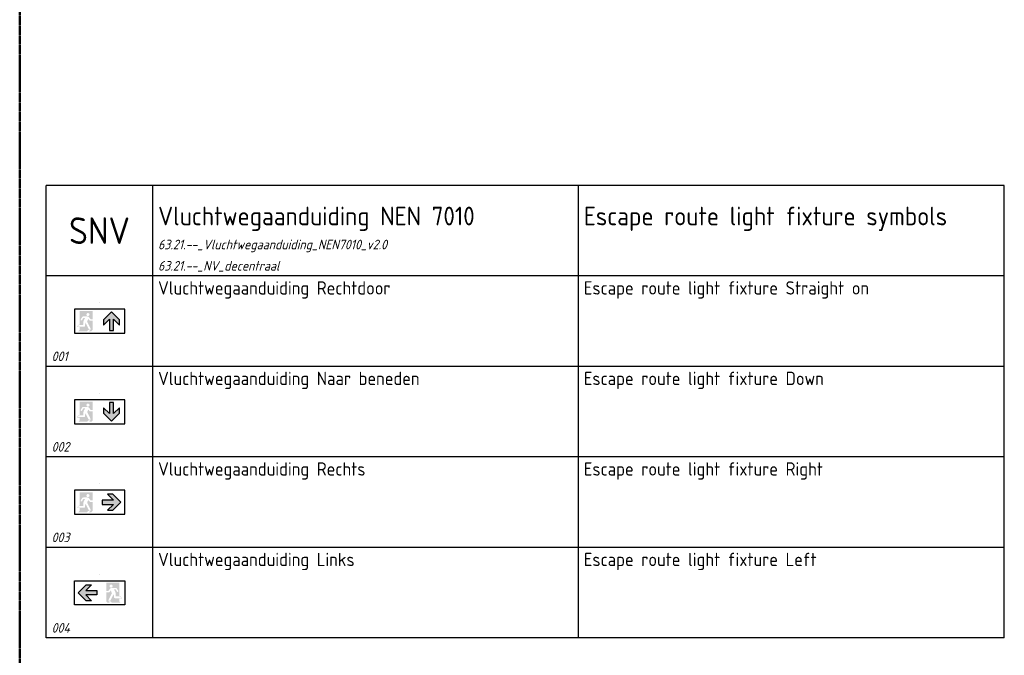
# Model space of a CAD drawing. Header units: millimetres. Extents: x 0 to 160900, y 0 to 84100.
# Tile 7 of 27: x 40500 to 59000, y 55325 to 67262. Entities that reach past the tile are written whole.
import ezdxf
from ezdxf.enums import TextEntityAlignment as Align

# ---------------------------------------------------------------- set-up
doc = ezdxf.new("R2010")
doc.units = ezdxf.units.MM
doc.header["$PDMODE"] = 35
doc.header["$PDSIZE"] = 1
doc.linetypes.add('RVB_ALG_1xLong_1xDot', pattern=[12, 6, -3, 0, -3])
doc.layers.add('63.21.--_NV_decentraal', color=3, linetype='Continuous')
doc.layers.add('RVB_RENVOOI', color=2, linetype='Continuous')
doc.layers.add('RVB_POINTS', color=200, linetype='Continuous', plot=False, transparency=0.5)
doc.styles.add('RVB_TXT', font='isocp.shx')

# ---------------------------------------------------------------- blocks, each defined once
blk = doc.blocks.new('*U55')
at = {"linetype": 'Continuous', "transparency": 16777216}
h = blk.add_hatch(color=1, dxfattribs=at)
edge = h.paths.add_edge_path(flags=16)
edge.add_arc((-2.16634799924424, -2.253767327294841), 0.2922329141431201, 270.073650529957, 360.0524127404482)
edge.add_arc((-2.166549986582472, -2.25343421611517), 0.2924347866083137, 359.9871111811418, 449.8868255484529)
edge.add_arc((-2.166347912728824, -2.253767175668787), 0.292767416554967, 449.9265008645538, 539.9477126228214)
edge.add_arc((-2.166549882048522, -2.253435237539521), 0.2925653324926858, 180.0126830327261, 270.1131034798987)
edge = h.paths.add_edge_path()
edge.add_line((-3.738400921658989, -5.13414285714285), (-3.738400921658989, -4.601857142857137))
edge.add_line((-3.738400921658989, -4.601857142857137), (-4.211543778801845, -4.604428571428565))
edge.add_arc((-1.525795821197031, -5.653437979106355), 2.883342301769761, 514.5075800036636, 518.6651931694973, ccw=False)
edge.add_arc((-3.057717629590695, -4.92853016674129), 1.188581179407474, 510.0212525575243, 514.2668424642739, ccw=False)
edge.add_arc((-3.728104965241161, -4.543614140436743), 0.4155529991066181, 502.4679528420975, 509.80617931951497, ccw=False)
edge.add_arc((-3.94697668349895, -4.378483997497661), 0.1414069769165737, 495.00334332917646, 501.5005478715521, ccw=False)
edge.add_arc((-3.706706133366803, -4.614047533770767), 0.4778841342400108, 474.2909842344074, 495.4000454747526, ccw=False)
edge.add_arc((-3.737182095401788, -4.563047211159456), 0.41891720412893, 449.55122556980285, 473.3611987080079, ccw=False)
edge.add_line((-3.733900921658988, -4.144142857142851), (-3.733900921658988, -1.61192857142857))
edge.add_line((-3.733900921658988, -1.611928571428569), (-1.274329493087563, -1.61192857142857))
edge.add_line((-1.274329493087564, -1.61192857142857), (-1.274329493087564, -3.153499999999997))
edge.add_line((-1.274329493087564, -3.153499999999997), (-1.665186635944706, -3.153499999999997))
edge.add_arc((27.55412483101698, 20.05443737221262), 37.31456176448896, 218.0184703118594, 218.4589597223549, ccw=False)
edge.add_arc((6.156715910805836, 3.349328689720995), 10.16850297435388, 217.0009029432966, 218.1227453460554, ccw=False)
edge.add_arc((-2.446408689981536, -3.128178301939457), 0.6005355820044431, 396.5723038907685, 402.9254655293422)
edge.add_arc((-2.262268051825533, -2.958357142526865), 0.3500459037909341, 403.0987093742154, 418.7360844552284)
edge.add_arc((-2.230493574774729, -2.917215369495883), 0.29844468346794, 419.8512932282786, 437.501915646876)
edge.add_arc((-2.269665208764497, -3.067213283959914), 0.4534020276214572, 436.7711316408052, 443.7322608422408)
edge.add_arc((-2.309558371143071, -3.411015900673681), 0.7995077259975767, 443.5803205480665, 450.7207303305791)
edge.add_line((-2.319615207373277, -2.611571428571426), (-2.917472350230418, -2.611571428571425))
edge.add_arc((-2.944476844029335, -4.397432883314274), 1.786065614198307, 449.1336810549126, 451.9552410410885)
edge.add_arc((-2.980160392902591, -3.361347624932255), 0.7493661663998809, 451.9313232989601, 457.5710687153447)
edge.add_arc((-3.020781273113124, -3.043807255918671), 0.4292448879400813, 457.7807735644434, 468.4573312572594)
edge.add_arc((-3.071594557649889, -2.881838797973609), 0.2595390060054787, 469.1371796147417, 487.0506903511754)
edge.add_arc((-3.104837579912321, -2.831258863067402), 0.1991804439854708, 488.1853273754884, 505.8933609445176)
edge.add_line((-3.269758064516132, -2.719571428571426), (-3.527543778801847, -3.148999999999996))
edge.add_line((-3.527543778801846, -3.148999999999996), (-3.527543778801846, -3.148357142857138))
edge.add_arc((-3.408734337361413, -3.224859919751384), 0.1413094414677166, 507.2220452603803, 539.99887407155)
edge.add_arc((-3.410687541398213, -3.225000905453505), 0.1393563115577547, 539.9408925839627, 630.0591074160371)
edge.add_arc((-3.411684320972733, -3.224013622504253), 0.1403481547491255, 270.465620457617, 324.9713827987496)
edge.add_arc((-29.70955337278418, 13.06278801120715), 31.07291764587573, 328.2145233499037, 328.6887025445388)
edge.add_arc((-10.55061516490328, 1.422821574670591), 8.655218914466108, 328.6093792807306, 329.5183147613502)
edge.add_arc((-3.641147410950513, -2.632390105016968), 0.6437212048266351, 328.6130394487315, 333.7032760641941)
edge.add_arc((-3.009378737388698, -2.935932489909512), 0.05766624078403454, 453.21736873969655, 521.4336722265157, ccw=False)
edge.add_line((-3.012615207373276, -2.87835714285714), (-2.717543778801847, -2.87835714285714))
edge.add_line((-2.717543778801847, -2.87835714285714), (-2.953472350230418, -3.345071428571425))
edge.add_arc((-2.515282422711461, -3.552920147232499), 0.4849860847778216, 514.6233882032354, 522.0566269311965)
edge.add_arc((-2.25440252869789, -3.640736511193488), 0.7602379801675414, 521.8174129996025, 527.3181264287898)
edge.add_arc((-1.864530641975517, -3.734271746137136), 1.161146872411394, 527.038747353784, 531.5691074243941)
edge.add_arc((-1.260879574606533, -3.826899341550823), 1.771858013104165, 531.4681700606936, 536.9904142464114)
edge.add_arc((-0.9425990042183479, -3.855454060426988), 2.091232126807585, 536.6669878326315, 540.0717109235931)
edge.add_line((-3.033829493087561, -3.858071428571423), (-3.062115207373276, -4.149928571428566))
edge.add_arc((-3.125606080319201, -4.150707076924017), 0.06349564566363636, 340.4270280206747, 360.7025079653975, ccw=False)
edge.add_arc((-3.100363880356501, -4.15848130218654), 0.03712487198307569, 272.47907075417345, 338.6807607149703, ccw=False)
edge.add_line((-3.098758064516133, -4.195571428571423), (-3.557758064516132, -4.195571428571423))
edge.add_arc((-3.561317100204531, -5.553586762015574), 1.358019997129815, 449.8498417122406, 456.3614731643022)
edge.add_arc((-3.62132325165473, -4.961630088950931), 0.7630827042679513, 456.8084210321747, 464.7601747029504)
edge.add_arc((-3.69528499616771, -4.668260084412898), 0.4605614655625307, 465.1609951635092, 479.0674646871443)
edge.add_arc((-3.750556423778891, -4.557079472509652), 0.3365795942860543, 480.0388403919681, 494.9803138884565)
edge.add_arc((-3.792645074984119, -4.514550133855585), 0.2767456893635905, 495.0405721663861, 509.9473573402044)
edge.add_arc((-3.641690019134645, -4.609006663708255), 0.4547523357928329, 509.171124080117, 520.0018113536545)
edge.add_arc((-3.533498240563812, -4.655275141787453), 0.5722805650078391, 519.3532214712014, 526.8123305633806)
edge.add_line((-4.090686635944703, -4.524714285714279), (-2.947043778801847, -4.52471428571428))
edge.add_arc((-2.945762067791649, -4.160861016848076), 0.3638555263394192, 269.7981704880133, 282.2100384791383)
edge.add_arc((-2.920593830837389, -4.287480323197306), 0.2347876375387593, 282.7421780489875, 301.9104655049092)
edge.add_arc((-2.884788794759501, -4.351755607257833), 0.1613393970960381, 303.18244777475, 337.3754386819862)
edge.add_arc((-2.859327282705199, -4.36622266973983), 0.1323197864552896, 338.9166807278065, 351.4665651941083)
edge.add_line((-2.728472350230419, -4.385857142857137), (-2.702758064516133, -4.126142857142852))
edge.add_line((-2.702758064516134, -4.126142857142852), (-2.66547235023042, -3.751999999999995))
edge.add_line((-2.66547235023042, -3.751999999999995), (-2.66547235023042, -3.745571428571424))
edge.add_arc((220.548859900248, 110.3759432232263), 250.6957483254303, 207.0790379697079, 207.2520711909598)
edge.add_arc((57.48840260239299, 26.35459902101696), 67.26102981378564, 207.2276622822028, 207.5567690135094)
edge.add_arc((3.009513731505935, -2.104758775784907), 5.796603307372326, 207.2868465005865, 208.8901854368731)
edge.add_arc((-1.832102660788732, -4.773082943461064), 0.2684009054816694, 209.508791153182, 224.2523951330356)
edge.add_arc((-1.898554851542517, -4.833238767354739), 0.1788551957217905, 225.3043837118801, 271.8573103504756)
edge.add_line((-1.892758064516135, -5.011999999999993), (-1.611186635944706, -5.011999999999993))
edge.add_line((-1.611186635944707, -5.011999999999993), (-2.32347235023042, -3.559142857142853))
edge.add_line((-2.32347235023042, -3.559142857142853), (-2.100400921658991, -3.078928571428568))
edge.add_arc((6.555910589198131, 3.387090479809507), 10.80468099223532, 216.7586876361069, 218.2437734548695)
edge.add_arc((0.002932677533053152, -1.770307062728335), 2.465609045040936, 218.3788124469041, 220.0564029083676)
edge.add_arc((-1.351981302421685, -2.910407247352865), 0.6948412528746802, 219.9984904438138, 222.7105168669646)
edge.add_arc((-1.722347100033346, -3.243610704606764), 0.1967935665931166, 224.5690862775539, 241.8159457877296)
edge.add_arc((-1.753229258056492, -3.294256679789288), 0.1376062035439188, 243.1902155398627, 270.523352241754)
edge.add_line((-1.751972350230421, -3.431857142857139), (-1.273686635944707, -3.431857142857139))
edge.add_line((-1.273686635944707, -3.431857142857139), (-1.273686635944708, -5.130928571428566))
edge.add_line((-1.273686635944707, -5.130928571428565), (-1.532758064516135, -5.389999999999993))
edge.add_line((-1.532758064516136, -5.389999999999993), (-1.985329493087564, -5.389999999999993))
edge.add_line((-1.985329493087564, -5.389999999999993), (-1.672258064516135, -5.092357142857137))
edge.add_line((-1.672258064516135, -5.092357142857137), (-1.978258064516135, -5.092357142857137))
edge.add_arc((-1.977389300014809, -5.165288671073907), 0.07293670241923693, 450.6824782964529, 460.7957186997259)
edge.add_arc((-1.969811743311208, -5.20781714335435), 0.116132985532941, 460.5379472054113, 467.2726166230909)
edge.add_arc((-1.950813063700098, -5.266774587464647), 0.1780738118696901, 467.4773597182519, 473.0355646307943)
edge.add_arc((-1.901586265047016, -5.382672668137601), 0.3039929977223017, 473.0262083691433, 481.6833768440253)
edge.add_arc((-1.767470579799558, -5.610572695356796), 0.5683957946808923, 481.1217777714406, 487.56883122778)
edge.add_arc((-1.552551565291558, -5.895985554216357), 0.9256665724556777, 487.3416189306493, 495.4536038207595)
edge.add_arc((-6.04874776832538, -1.40457685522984), 5.429560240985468, 312.77525848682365, 314.95839083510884, ccw=False)
edge.add_line((-2.361400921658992, -5.389999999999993), (-3.994900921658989, -5.389999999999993))
edge.add_line((-3.994900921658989, -5.389999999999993), (-3.73840092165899, -5.13414285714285))
h = blk.add_hatch(color=1, dxfattribs=at)
h.dxf.hatch_style = 1
h.paths.add_polyline_path([(2.249999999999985, -1.750000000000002), (0.7499999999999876, -3.250000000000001), (0.7499999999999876, -4.250000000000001), (1.849999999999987, -3.150000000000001), (1.849999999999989, -5.25), (2.649999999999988, -5.25), (2.649999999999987, -3.149999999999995), (3.749999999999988, -4.249999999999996), (3.749999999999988, -3.249999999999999)])
at = {"color": 0, "linetype": 'Continuous', "lineweight": -2, "transparency": 16777216}
blk.add_lwpolyline([(4.73225806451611, -1.250000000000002), (-4.732258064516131, -1.249999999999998), (-4.732258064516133, -5.749999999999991), (4.732258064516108, -5.749999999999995)], close=True, dxfattribs=at)
at = {"color": 1, "linetype": 'Continuous', "lineweight": -2, "transparency": 16777216}
blk.add_lwpolyline([(2.249999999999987, -1.750000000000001), (0.7499999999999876, -3.250000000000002), (0.7499999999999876, -4.250000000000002), (1.849999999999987, -3.150000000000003), (1.849999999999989, -5.250000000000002), (2.649999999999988, -5.250000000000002), (2.649999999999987, -3.149999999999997), (3.749999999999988, -4.249999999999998), (3.749999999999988, -3.250000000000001)], close=True, dxfattribs=at)
at = {"layer": 'RVB_POINTS', "transparency": 16777216}
blk.add_point((0, 0), dxfattribs=at)
at = {"color": 2, "linetype": 'Continuous', "lineweight": -2, "transparency": 16777216, "style": 'RVB_TXT'}
blk.add_attdef('E_CODE', text='', height=2.5, dxfattribs=at).set_placement((9, 5.999999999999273), align=Align.MIDDLE_CENTER)
at = {"color": 1, "linetype": 'Continuous', "lineweight": -2, "transparency": 16777216, "style": 'RVB_TXT'}
for tag, p in [('E_VOLGNR', (9.000000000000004, 3.000000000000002)), ('E_VRD', (8.999999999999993, 2.220446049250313e-15)), ('E_GRP', (8.999999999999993, -2.999999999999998))]:
    blk.add_attdef(tag, text='', height=1.8, dxfattribs=at).set_placement(p, align=Align.MIDDLE_CENTER)
blk = doc.blocks.new('*U54')
at = {"linetype": 'Continuous', "transparency": 16777216}
h = blk.add_hatch(color=1, dxfattribs=at)
edge = h.paths.add_edge_path(flags=16)
edge.add_arc((-2.16634799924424, -2.253767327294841), 0.2922329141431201, 270.073650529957, 360.0524127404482)
edge.add_arc((-2.166549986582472, -2.25343421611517), 0.2924347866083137, 359.9871111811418, 449.8868255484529)
edge.add_arc((-2.166347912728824, -2.253767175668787), 0.292767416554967, 449.9265008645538, 539.9477126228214)
edge.add_arc((-2.166549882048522, -2.253435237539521), 0.2925653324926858, 180.0126830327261, 270.1131034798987)
edge = h.paths.add_edge_path()
edge.add_line((-3.738400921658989, -5.13414285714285), (-3.738400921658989, -4.601857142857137))
edge.add_line((-3.738400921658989, -4.601857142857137), (-4.211543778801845, -4.604428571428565))
edge.add_arc((-1.525795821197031, -5.653437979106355), 2.883342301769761, 514.5075800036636, 518.6651931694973, ccw=False)
edge.add_arc((-3.057717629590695, -4.92853016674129), 1.188581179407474, 510.0212525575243, 514.2668424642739, ccw=False)
edge.add_arc((-3.728104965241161, -4.543614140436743), 0.4155529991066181, 502.4679528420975, 509.80617931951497, ccw=False)
edge.add_arc((-3.94697668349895, -4.378483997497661), 0.1414069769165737, 495.00334332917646, 501.5005478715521, ccw=False)
edge.add_arc((-3.706706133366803, -4.614047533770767), 0.4778841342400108, 474.2909842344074, 495.4000454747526, ccw=False)
edge.add_arc((-3.737182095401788, -4.563047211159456), 0.41891720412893, 449.55122556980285, 473.3611987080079, ccw=False)
edge.add_line((-3.733900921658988, -4.144142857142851), (-3.733900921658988, -1.61192857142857))
edge.add_line((-3.733900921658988, -1.611928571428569), (-1.274329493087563, -1.61192857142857))
edge.add_line((-1.274329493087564, -1.61192857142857), (-1.274329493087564, -3.153499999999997))
edge.add_line((-1.274329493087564, -3.153499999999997), (-1.665186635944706, -3.153499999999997))
edge.add_arc((27.55412483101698, 20.05443737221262), 37.31456176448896, 218.0184703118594, 218.4589597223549, ccw=False)
edge.add_arc((6.156715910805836, 3.349328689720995), 10.16850297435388, 217.0009029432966, 218.1227453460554, ccw=False)
edge.add_arc((-2.446408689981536, -3.128178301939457), 0.6005355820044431, 396.5723038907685, 402.9254655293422)
edge.add_arc((-2.262268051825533, -2.958357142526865), 0.3500459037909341, 403.0987093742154, 418.7360844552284)
edge.add_arc((-2.230493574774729, -2.917215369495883), 0.29844468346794, 419.8512932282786, 437.501915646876)
edge.add_arc((-2.269665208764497, -3.067213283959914), 0.4534020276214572, 436.7711316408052, 443.7322608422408)
edge.add_arc((-2.309558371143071, -3.411015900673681), 0.7995077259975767, 443.5803205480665, 450.7207303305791)
edge.add_line((-2.319615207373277, -2.611571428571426), (-2.917472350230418, -2.611571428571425))
edge.add_arc((-2.944476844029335, -4.397432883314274), 1.786065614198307, 449.1336810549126, 451.9552410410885)
edge.add_arc((-2.980160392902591, -3.361347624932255), 0.7493661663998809, 451.9313232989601, 457.5710687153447)
edge.add_arc((-3.020781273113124, -3.043807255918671), 0.4292448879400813, 457.7807735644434, 468.4573312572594)
edge.add_arc((-3.071594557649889, -2.881838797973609), 0.2595390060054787, 469.1371796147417, 487.0506903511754)
edge.add_arc((-3.104837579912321, -2.831258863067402), 0.1991804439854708, 488.1853273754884, 505.8933609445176)
edge.add_line((-3.269758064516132, -2.719571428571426), (-3.527543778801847, -3.148999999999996))
edge.add_line((-3.527543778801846, -3.148999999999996), (-3.527543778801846, -3.148357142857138))
edge.add_arc((-3.408734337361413, -3.224859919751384), 0.1413094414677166, 507.2220452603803, 539.99887407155)
edge.add_arc((-3.410687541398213, -3.225000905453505), 0.1393563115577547, 539.9408925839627, 630.0591074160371)
edge.add_arc((-3.411684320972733, -3.224013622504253), 0.1403481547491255, 270.465620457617, 324.9713827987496)
edge.add_arc((-29.70955337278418, 13.06278801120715), 31.07291764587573, 328.2145233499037, 328.6887025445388)
edge.add_arc((-10.55061516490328, 1.422821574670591), 8.655218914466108, 328.6093792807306, 329.5183147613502)
edge.add_arc((-3.641147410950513, -2.632390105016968), 0.6437212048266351, 328.6130394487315, 333.7032760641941)
edge.add_arc((-3.009378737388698, -2.935932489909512), 0.05766624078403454, 453.21736873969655, 521.4336722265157, ccw=False)
edge.add_line((-3.012615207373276, -2.87835714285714), (-2.717543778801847, -2.87835714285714))
edge.add_line((-2.717543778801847, -2.87835714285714), (-2.953472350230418, -3.345071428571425))
edge.add_arc((-2.515282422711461, -3.552920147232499), 0.4849860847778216, 514.6233882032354, 522.0566269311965)
edge.add_arc((-2.25440252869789, -3.640736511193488), 0.7602379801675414, 521.8174129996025, 527.3181264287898)
edge.add_arc((-1.864530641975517, -3.734271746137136), 1.161146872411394, 527.038747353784, 531.5691074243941)
edge.add_arc((-1.260879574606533, -3.826899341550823), 1.771858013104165, 531.4681700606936, 536.9904142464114)
edge.add_arc((-0.9425990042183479, -3.855454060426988), 2.091232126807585, 536.6669878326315, 540.0717109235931)
edge.add_line((-3.033829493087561, -3.858071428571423), (-3.062115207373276, -4.149928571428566))
edge.add_arc((-3.125606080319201, -4.150707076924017), 0.06349564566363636, 340.4270280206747, 360.7025079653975, ccw=False)
edge.add_arc((-3.100363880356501, -4.15848130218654), 0.03712487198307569, 272.47907075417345, 338.6807607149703, ccw=False)
edge.add_line((-3.098758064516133, -4.195571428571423), (-3.557758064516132, -4.195571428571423))
edge.add_arc((-3.561317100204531, -5.553586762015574), 1.358019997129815, 449.8498417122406, 456.3614731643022)
edge.add_arc((-3.62132325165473, -4.961630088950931), 0.7630827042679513, 456.8084210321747, 464.7601747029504)
edge.add_arc((-3.69528499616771, -4.668260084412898), 0.4605614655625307, 465.1609951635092, 479.0674646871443)
edge.add_arc((-3.750556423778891, -4.557079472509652), 0.3365795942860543, 480.0388403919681, 494.9803138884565)
edge.add_arc((-3.792645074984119, -4.514550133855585), 0.2767456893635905, 495.0405721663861, 509.9473573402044)
edge.add_arc((-3.641690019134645, -4.609006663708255), 0.4547523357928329, 509.171124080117, 520.0018113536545)
edge.add_arc((-3.533498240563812, -4.655275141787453), 0.5722805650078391, 519.3532214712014, 526.8123305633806)
edge.add_line((-4.090686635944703, -4.524714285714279), (-2.947043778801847, -4.52471428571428))
edge.add_arc((-2.945762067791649, -4.160861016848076), 0.3638555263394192, 269.7981704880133, 282.2100384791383)
edge.add_arc((-2.920593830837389, -4.287480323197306), 0.2347876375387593, 282.7421780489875, 301.9104655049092)
edge.add_arc((-2.884788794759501, -4.351755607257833), 0.1613393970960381, 303.18244777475, 337.3754386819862)
edge.add_arc((-2.859327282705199, -4.36622266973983), 0.1323197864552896, 338.9166807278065, 351.4665651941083)
edge.add_line((-2.728472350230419, -4.385857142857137), (-2.702758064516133, -4.126142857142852))
edge.add_line((-2.702758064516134, -4.126142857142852), (-2.66547235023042, -3.751999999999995))
edge.add_line((-2.66547235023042, -3.751999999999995), (-2.66547235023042, -3.745571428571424))
edge.add_arc((220.548859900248, 110.3759432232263), 250.6957483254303, 207.0790379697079, 207.2520711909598)
edge.add_arc((57.48840260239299, 26.35459902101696), 67.26102981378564, 207.2276622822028, 207.5567690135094)
edge.add_arc((3.009513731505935, -2.104758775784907), 5.796603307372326, 207.2868465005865, 208.8901854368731)
edge.add_arc((-1.832102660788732, -4.773082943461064), 0.2684009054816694, 209.508791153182, 224.2523951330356)
edge.add_arc((-1.898554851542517, -4.833238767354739), 0.1788551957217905, 225.3043837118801, 271.8573103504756)
edge.add_line((-1.892758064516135, -5.011999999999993), (-1.611186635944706, -5.011999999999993))
edge.add_line((-1.611186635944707, -5.011999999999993), (-2.32347235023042, -3.559142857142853))
edge.add_line((-2.32347235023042, -3.559142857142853), (-2.100400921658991, -3.078928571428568))
edge.add_arc((6.555910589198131, 3.387090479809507), 10.80468099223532, 216.7586876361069, 218.2437734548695)
edge.add_arc((0.002932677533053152, -1.770307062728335), 2.465609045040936, 218.3788124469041, 220.0564029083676)
edge.add_arc((-1.351981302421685, -2.910407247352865), 0.6948412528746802, 219.9984904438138, 222.7105168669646)
edge.add_arc((-1.722347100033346, -3.243610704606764), 0.1967935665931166, 224.5690862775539, 241.8159457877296)
edge.add_arc((-1.753229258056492, -3.294256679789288), 0.1376062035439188, 243.1902155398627, 270.523352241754)
edge.add_line((-1.751972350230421, -3.431857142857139), (-1.273686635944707, -3.431857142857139))
edge.add_line((-1.273686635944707, -3.431857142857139), (-1.273686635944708, -5.130928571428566))
edge.add_line((-1.273686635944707, -5.130928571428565), (-1.532758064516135, -5.389999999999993))
edge.add_line((-1.532758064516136, -5.389999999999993), (-1.985329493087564, -5.389999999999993))
edge.add_line((-1.985329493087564, -5.389999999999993), (-1.672258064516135, -5.092357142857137))
edge.add_line((-1.672258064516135, -5.092357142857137), (-1.978258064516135, -5.092357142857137))
edge.add_arc((-1.977389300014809, -5.165288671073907), 0.07293670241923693, 450.6824782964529, 460.7957186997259)
edge.add_arc((-1.969811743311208, -5.20781714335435), 0.116132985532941, 460.5379472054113, 467.2726166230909)
edge.add_arc((-1.950813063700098, -5.266774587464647), 0.1780738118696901, 467.4773597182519, 473.0355646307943)
edge.add_arc((-1.901586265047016, -5.382672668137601), 0.3039929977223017, 473.0262083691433, 481.6833768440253)
edge.add_arc((-1.767470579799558, -5.610572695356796), 0.5683957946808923, 481.1217777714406, 487.56883122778)
edge.add_arc((-1.552551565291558, -5.895985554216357), 0.9256665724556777, 487.3416189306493, 495.4536038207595)
edge.add_arc((-6.04874776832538, -1.40457685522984), 5.429560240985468, 312.77525848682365, 314.95839083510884, ccw=False)
edge.add_line((-2.361400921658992, -5.389999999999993), (-3.994900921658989, -5.389999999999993))
edge.add_line((-3.994900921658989, -5.389999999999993), (-3.73840092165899, -5.13414285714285))
h = blk.add_hatch(color=1, dxfattribs=at)
h.dxf.hatch_style = 1
h.paths.add_polyline_path([(2.249999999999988, -5.250000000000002), (3.749999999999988, -3.750000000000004), (3.749999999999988, -2.750000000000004), (2.649999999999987, -3.850000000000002), (2.649999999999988, -1.750000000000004), (1.849999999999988, -1.750000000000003), (1.849999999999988, -3.850000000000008), (0.7499999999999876, -2.750000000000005), (0.7499999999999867, -3.750000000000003)])
at = {"color": 0, "linetype": 'Continuous', "lineweight": -2, "transparency": 16777216}
blk.add_lwpolyline([(4.73225806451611, -1.250000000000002), (-4.732258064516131, -1.249999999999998), (-4.732258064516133, -5.749999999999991), (4.732258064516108, -5.749999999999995)], close=True, dxfattribs=at)
at = {"color": 1, "linetype": 'Continuous', "lineweight": -2, "transparency": 16777216}
blk.add_lwpolyline([(2.249999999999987, -5.250000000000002), (3.749999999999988, -3.750000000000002), (3.749999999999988, -2.750000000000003), (2.649999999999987, -3.850000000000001), (2.649999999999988, -1.750000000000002), (1.849999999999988, -1.750000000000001), (1.849999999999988, -3.850000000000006), (0.7499999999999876, -2.750000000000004), (0.7499999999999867, -3.750000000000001)], close=True, dxfattribs=at)
at = {"layer": 'RVB_POINTS', "transparency": 16777216}
blk.add_point((0, 0), dxfattribs=at)
at = {"color": 2, "linetype": 'Continuous', "lineweight": -2, "transparency": 16777216, "style": 'RVB_TXT'}
blk.add_attdef('E_CODE', text='', height=2.5, dxfattribs=at).set_placement((9, 5.999999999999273), align=Align.MIDDLE_CENTER)
at = {"color": 1, "linetype": 'Continuous', "lineweight": -2, "transparency": 16777216, "style": 'RVB_TXT'}
for tag, p in [('E_VOLGNR', (9.000000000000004, 3.000000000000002)), ('E_VRD', (8.999999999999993, 2.220446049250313e-15)), ('E_GRP', (8.999999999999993, -2.999999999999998))]:
    blk.add_attdef(tag, text='', height=1.8, dxfattribs=at).set_placement(p, align=Align.MIDDLE_CENTER)
blk = doc.blocks.new('*U52')
at = {"linetype": 'Continuous', "transparency": 16777216}
h = blk.add_hatch(color=1, dxfattribs=at)
edge = h.paths.add_edge_path(flags=16)
edge.add_arc((-2.16634799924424, -2.253767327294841), 0.2922329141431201, 270.073650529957, 360.0524127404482)
edge.add_arc((-2.166549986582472, -2.25343421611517), 0.2924347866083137, 359.9871111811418, 449.8868255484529)
edge.add_arc((-2.166347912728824, -2.253767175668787), 0.292767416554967, 449.9265008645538, 539.9477126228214)
edge.add_arc((-2.166549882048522, -2.253435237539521), 0.2925653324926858, 180.0126830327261, 270.1131034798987)
edge = h.paths.add_edge_path()
edge.add_line((-3.738400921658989, -5.13414285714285), (-3.738400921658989, -4.601857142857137))
edge.add_line((-3.738400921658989, -4.601857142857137), (-4.211543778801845, -4.604428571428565))
edge.add_arc((-1.525795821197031, -5.653437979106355), 2.883342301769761, 514.5075800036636, 518.6651931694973, ccw=False)
edge.add_arc((-3.057717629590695, -4.92853016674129), 1.188581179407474, 510.0212525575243, 514.2668424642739, ccw=False)
edge.add_arc((-3.728104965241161, -4.543614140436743), 0.4155529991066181, 502.4679528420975, 509.80617931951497, ccw=False)
edge.add_arc((-3.94697668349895, -4.378483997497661), 0.1414069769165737, 495.00334332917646, 501.5005478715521, ccw=False)
edge.add_arc((-3.706706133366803, -4.614047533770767), 0.4778841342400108, 474.2909842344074, 495.4000454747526, ccw=False)
edge.add_arc((-3.737182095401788, -4.563047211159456), 0.41891720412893, 449.55122556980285, 473.3611987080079, ccw=False)
edge.add_line((-3.733900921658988, -4.144142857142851), (-3.733900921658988, -1.61192857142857))
edge.add_line((-3.733900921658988, -1.611928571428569), (-1.274329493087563, -1.61192857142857))
edge.add_line((-1.274329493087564, -1.61192857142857), (-1.274329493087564, -3.153499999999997))
edge.add_line((-1.274329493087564, -3.153499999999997), (-1.665186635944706, -3.153499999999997))
edge.add_arc((27.55412483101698, 20.05443737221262), 37.31456176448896, 218.0184703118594, 218.4589597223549, ccw=False)
edge.add_arc((6.156715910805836, 3.349328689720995), 10.16850297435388, 217.0009029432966, 218.1227453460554, ccw=False)
edge.add_arc((-2.446408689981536, -3.128178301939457), 0.6005355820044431, 396.5723038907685, 402.9254655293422)
edge.add_arc((-2.262268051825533, -2.958357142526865), 0.3500459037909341, 403.0987093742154, 418.7360844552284)
edge.add_arc((-2.230493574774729, -2.917215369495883), 0.29844468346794, 419.8512932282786, 437.501915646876)
edge.add_arc((-2.269665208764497, -3.067213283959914), 0.4534020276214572, 436.7711316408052, 443.7322608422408)
edge.add_arc((-2.309558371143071, -3.411015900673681), 0.7995077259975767, 443.5803205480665, 450.7207303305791)
edge.add_line((-2.319615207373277, -2.611571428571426), (-2.917472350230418, -2.611571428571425))
edge.add_arc((-2.944476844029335, -4.397432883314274), 1.786065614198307, 449.1336810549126, 451.9552410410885)
edge.add_arc((-2.980160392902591, -3.361347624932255), 0.7493661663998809, 451.9313232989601, 457.5710687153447)
edge.add_arc((-3.020781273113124, -3.043807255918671), 0.4292448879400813, 457.7807735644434, 468.4573312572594)
edge.add_arc((-3.071594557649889, -2.881838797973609), 0.2595390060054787, 469.1371796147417, 487.0506903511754)
edge.add_arc((-3.104837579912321, -2.831258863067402), 0.1991804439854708, 488.1853273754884, 505.8933609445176)
edge.add_line((-3.269758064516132, -2.719571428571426), (-3.527543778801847, -3.148999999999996))
edge.add_line((-3.527543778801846, -3.148999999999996), (-3.527543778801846, -3.148357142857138))
edge.add_arc((-3.408734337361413, -3.224859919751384), 0.1413094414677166, 507.2220452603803, 539.99887407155)
edge.add_arc((-3.410687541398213, -3.225000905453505), 0.1393563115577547, 539.9408925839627, 630.0591074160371)
edge.add_arc((-3.411684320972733, -3.224013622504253), 0.1403481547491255, 270.465620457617, 324.9713827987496)
edge.add_arc((-29.70955337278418, 13.06278801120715), 31.07291764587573, 328.2145233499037, 328.6887025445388)
edge.add_arc((-10.55061516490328, 1.422821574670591), 8.655218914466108, 328.6093792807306, 329.5183147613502)
edge.add_arc((-3.641147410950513, -2.632390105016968), 0.6437212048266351, 328.6130394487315, 333.7032760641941)
edge.add_arc((-3.009378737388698, -2.935932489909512), 0.05766624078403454, 453.21736873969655, 521.4336722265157, ccw=False)
edge.add_line((-3.012615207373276, -2.87835714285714), (-2.717543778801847, -2.87835714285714))
edge.add_line((-2.717543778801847, -2.87835714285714), (-2.953472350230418, -3.345071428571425))
edge.add_arc((-2.515282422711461, -3.552920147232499), 0.4849860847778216, 514.6233882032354, 522.0566269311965)
edge.add_arc((-2.25440252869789, -3.640736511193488), 0.7602379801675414, 521.8174129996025, 527.3181264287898)
edge.add_arc((-1.864530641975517, -3.734271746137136), 1.161146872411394, 527.038747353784, 531.5691074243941)
edge.add_arc((-1.260879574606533, -3.826899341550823), 1.771858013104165, 531.4681700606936, 536.9904142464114)
edge.add_arc((-0.9425990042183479, -3.855454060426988), 2.091232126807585, 536.6669878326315, 540.0717109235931)
edge.add_line((-3.033829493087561, -3.858071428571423), (-3.062115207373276, -4.149928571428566))
edge.add_arc((-3.125606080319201, -4.150707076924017), 0.06349564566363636, 340.4270280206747, 360.7025079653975, ccw=False)
edge.add_arc((-3.100363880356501, -4.15848130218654), 0.03712487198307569, 272.47907075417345, 338.6807607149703, ccw=False)
edge.add_line((-3.098758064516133, -4.195571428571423), (-3.557758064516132, -4.195571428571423))
edge.add_arc((-3.561317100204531, -5.553586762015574), 1.358019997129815, 449.8498417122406, 456.3614731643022)
edge.add_arc((-3.62132325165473, -4.961630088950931), 0.7630827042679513, 456.8084210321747, 464.7601747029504)
edge.add_arc((-3.69528499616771, -4.668260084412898), 0.4605614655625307, 465.1609951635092, 479.0674646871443)
edge.add_arc((-3.750556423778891, -4.557079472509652), 0.3365795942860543, 480.0388403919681, 494.9803138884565)
edge.add_arc((-3.792645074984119, -4.514550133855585), 0.2767456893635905, 495.0405721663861, 509.9473573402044)
edge.add_arc((-3.641690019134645, -4.609006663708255), 0.4547523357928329, 509.171124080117, 520.0018113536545)
edge.add_arc((-3.533498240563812, -4.655275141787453), 0.5722805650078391, 519.3532214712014, 526.8123305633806)
edge.add_line((-4.090686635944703, -4.524714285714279), (-2.947043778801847, -4.52471428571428))
edge.add_arc((-2.945762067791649, -4.160861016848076), 0.3638555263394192, 269.7981704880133, 282.2100384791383)
edge.add_arc((-2.920593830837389, -4.287480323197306), 0.2347876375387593, 282.7421780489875, 301.9104655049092)
edge.add_arc((-2.884788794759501, -4.351755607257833), 0.1613393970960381, 303.18244777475, 337.3754386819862)
edge.add_arc((-2.859327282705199, -4.36622266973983), 0.1323197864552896, 338.9166807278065, 351.4665651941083)
edge.add_line((-2.728472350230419, -4.385857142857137), (-2.702758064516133, -4.126142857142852))
edge.add_line((-2.702758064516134, -4.126142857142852), (-2.66547235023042, -3.751999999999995))
edge.add_line((-2.66547235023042, -3.751999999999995), (-2.66547235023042, -3.745571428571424))
edge.add_arc((220.548859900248, 110.3759432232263), 250.6957483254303, 207.0790379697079, 207.2520711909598)
edge.add_arc((57.48840260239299, 26.35459902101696), 67.26102981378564, 207.2276622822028, 207.5567690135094)
edge.add_arc((3.009513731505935, -2.104758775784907), 5.796603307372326, 207.2868465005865, 208.8901854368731)
edge.add_arc((-1.832102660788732, -4.773082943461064), 0.2684009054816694, 209.508791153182, 224.2523951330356)
edge.add_arc((-1.898554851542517, -4.833238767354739), 0.1788551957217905, 225.3043837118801, 271.8573103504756)
edge.add_line((-1.892758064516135, -5.011999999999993), (-1.611186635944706, -5.011999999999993))
edge.add_line((-1.611186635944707, -5.011999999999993), (-2.32347235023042, -3.559142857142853))
edge.add_line((-2.32347235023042, -3.559142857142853), (-2.100400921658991, -3.078928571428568))
edge.add_arc((6.555910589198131, 3.387090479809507), 10.80468099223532, 216.7586876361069, 218.2437734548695)
edge.add_arc((0.002932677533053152, -1.770307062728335), 2.465609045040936, 218.3788124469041, 220.0564029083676)
edge.add_arc((-1.351981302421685, -2.910407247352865), 0.6948412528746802, 219.9984904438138, 222.7105168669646)
edge.add_arc((-1.722347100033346, -3.243610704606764), 0.1967935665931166, 224.5690862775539, 241.8159457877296)
edge.add_arc((-1.753229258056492, -3.294256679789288), 0.1376062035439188, 243.1902155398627, 270.523352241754)
edge.add_line((-1.751972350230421, -3.431857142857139), (-1.273686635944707, -3.431857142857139))
edge.add_line((-1.273686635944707, -3.431857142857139), (-1.273686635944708, -5.130928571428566))
edge.add_line((-1.273686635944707, -5.130928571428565), (-1.532758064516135, -5.389999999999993))
edge.add_line((-1.532758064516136, -5.389999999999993), (-1.985329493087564, -5.389999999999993))
edge.add_line((-1.985329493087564, -5.389999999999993), (-1.672258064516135, -5.092357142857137))
edge.add_line((-1.672258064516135, -5.092357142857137), (-1.978258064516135, -5.092357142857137))
edge.add_arc((-1.977389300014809, -5.165288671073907), 0.07293670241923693, 450.6824782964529, 460.7957186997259)
edge.add_arc((-1.969811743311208, -5.20781714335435), 0.116132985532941, 460.5379472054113, 467.2726166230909)
edge.add_arc((-1.950813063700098, -5.266774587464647), 0.1780738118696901, 467.4773597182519, 473.0355646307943)
edge.add_arc((-1.901586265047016, -5.382672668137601), 0.3039929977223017, 473.0262083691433, 481.6833768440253)
edge.add_arc((-1.767470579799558, -5.610572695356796), 0.5683957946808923, 481.1217777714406, 487.56883122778)
edge.add_arc((-1.552551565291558, -5.895985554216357), 0.9256665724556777, 487.3416189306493, 495.4536038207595)
edge.add_arc((-6.04874776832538, -1.40457685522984), 5.429560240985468, 312.77525848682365, 314.95839083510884, ccw=False)
edge.add_line((-2.361400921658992, -5.389999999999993), (-3.994900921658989, -5.389999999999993))
edge.add_line((-3.994900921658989, -5.389999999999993), (-3.73840092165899, -5.13414285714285))
h = blk.add_hatch(color=1, dxfattribs=at)
h.dxf.hatch_style = 1
h.paths.add_polyline_path([(3.999999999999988, -3.5), (2.499999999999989, -2.000000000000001), (1.49999999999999, -2.000000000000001), (2.599999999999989, -3.100000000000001), (0.4999999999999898, -3.100000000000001), (0.4999999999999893, -3.900000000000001), (2.599999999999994, -3.900000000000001), (1.499999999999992, -5.000000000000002), (2.49999999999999, -5.000000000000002)])
at = {"color": 0, "linetype": 'Continuous', "lineweight": -2, "transparency": 16777216}
blk.add_lwpolyline([(4.73225806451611, -1.250000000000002), (-4.732258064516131, -1.249999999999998), (-4.732258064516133, -5.749999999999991), (4.732258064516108, -5.749999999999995)], close=True, dxfattribs=at)
at = {"color": 1, "linetype": 'Continuous', "lineweight": -2, "transparency": 16777216}
blk.add_lwpolyline([(3.999999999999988, -3.500000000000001), (2.499999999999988, -2.000000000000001), (1.499999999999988, -2.000000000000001), (2.599999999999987, -3.100000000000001), (0.4999999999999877, -3.100000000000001), (0.4999999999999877, -3.900000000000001), (2.599999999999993, -3.900000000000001), (1.49999999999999, -5.000000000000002), (2.499999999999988, -5.000000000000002)], close=True, dxfattribs=at)
at = {"layer": 'RVB_POINTS', "transparency": 16777216}
blk.add_point((0, 0), dxfattribs=at)
at = {"color": 2, "linetype": 'Continuous', "lineweight": -2, "transparency": 16777216, "style": 'RVB_TXT'}
blk.add_attdef('E_CODE', text='', height=2.5, dxfattribs=at).set_placement((9, 5.999999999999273), align=Align.MIDDLE_CENTER)
at = {"color": 1, "linetype": 'Continuous', "lineweight": -2, "transparency": 16777216, "style": 'RVB_TXT'}
for tag, p in [('E_VOLGNR', (9.000000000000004, 3.000000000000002)), ('E_VRD', (8.999999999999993, 2.220446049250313e-15)), ('E_GRP', (8.999999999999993, -2.999999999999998))]:
    blk.add_attdef(tag, text='', height=1.8, dxfattribs=at).set_placement(p, align=Align.MIDDLE_CENTER)
blk = doc.blocks.new('*U53')
at = {"linetype": 'Continuous', "transparency": 16777216}
h = blk.add_hatch(color=1, dxfattribs=at)
edge = h.paths.add_edge_path(flags=16)
edge.add_arc((2.166347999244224, -2.253767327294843), 0.2922329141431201, 179.9475872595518, 269.92634947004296, ccw=False)
edge.add_arc((2.166549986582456, -2.253434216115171), 0.2924347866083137, 90.11317445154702, 180.0128888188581, ccw=False)
edge.add_arc((2.166347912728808, -2.253767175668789), 0.292767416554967, 0.052287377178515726, 90.07349913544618, ccw=False)
edge.add_arc((2.166549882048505, -2.253435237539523), 0.2925653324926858, 269.88689652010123, 359.9873169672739, ccw=False)
edge = h.paths.add_edge_path()
edge.add_line((3.73840092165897, -5.134142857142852), (3.738400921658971, -4.601857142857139))
edge.add_line((3.738400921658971, -4.601857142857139), (4.211543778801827, -4.604428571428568))
edge.add_arc((1.525795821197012, -5.653437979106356), 2.883342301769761, 21.33480683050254, 25.49241999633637)
edge.add_arc((3.057717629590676, -4.928530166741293), 1.188581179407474, 25.73315753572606, 29.97874744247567)
edge.add_arc((3.728104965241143, -4.543614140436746), 0.4155529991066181, 30.19382068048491, 37.53204715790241)
edge.add_arc((3.946976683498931, -4.378483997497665), 0.1414069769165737, 38.49945212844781, 44.99665667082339)
edge.add_arc((3.706706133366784, -4.61404753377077), 0.4778841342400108, 44.59995452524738, 65.70901576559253)
edge.add_arc((3.73718209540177, -4.563047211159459), 0.41891720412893, 66.63880129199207, 90.44877443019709)
edge.add_line((3.733900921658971, -4.144142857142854), (3.733900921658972, -1.611928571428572))
edge.add_line((3.733900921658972, -1.611928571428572), (1.274329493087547, -1.611928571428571))
edge.add_line((1.274329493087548, -1.611928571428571), (1.274329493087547, -3.153499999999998))
edge.add_line((1.274329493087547, -3.153499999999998), (1.665186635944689, -3.153499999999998))
edge.add_arc((-27.55412483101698, 20.05443737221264), 37.31456176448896, 321.541040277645, 321.9815296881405)
edge.add_arc((-6.156715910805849, 3.349328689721), 10.16850297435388, 321.8772546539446, 322.9990970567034)
edge.add_arc((2.446408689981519, -3.128178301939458), 0.6005355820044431, 137.0745344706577, 143.4276961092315, ccw=False)
edge.add_arc((2.262268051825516, -2.958357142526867), 0.3500459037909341, 121.26391554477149, 136.9012906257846, ccw=False)
edge.add_arc((2.230493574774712, -2.917215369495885), 0.29844468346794, 102.49808435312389, 120.1487067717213, ccw=False)
edge.add_arc((2.26966520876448, -3.067213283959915), 0.4534020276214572, 96.26773915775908, 103.22886835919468, ccw=False)
edge.add_arc((2.309558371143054, -3.411015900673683), 0.7995077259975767, 89.27926966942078, 96.41967945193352, ccw=False)
edge.add_line((2.31961520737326, -2.611571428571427), (2.917472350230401, -2.611571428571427))
edge.add_arc((2.944476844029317, -4.397432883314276), 1.786065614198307, 88.04475895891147, 90.8663189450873, ccw=False)
edge.add_arc((2.980160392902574, -3.361347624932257), 0.7493661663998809, 82.42893128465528, 88.0686767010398, ccw=False)
edge.add_arc((3.020781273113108, -3.043807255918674), 0.4292448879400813, 71.5426687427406, 82.2192264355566, ccw=False)
edge.add_arc((3.071594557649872, -2.881838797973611), 0.2595390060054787, 52.949309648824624, 70.86282038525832, ccw=False)
edge.add_arc((3.104837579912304, -2.831258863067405), 0.1991804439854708, 34.106639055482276, 51.814672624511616, ccw=False)
edge.add_line((3.269758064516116, -2.719571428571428), (3.527543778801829, -3.148999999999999))
edge.add_line((3.527543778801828, -3.148999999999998), (3.527543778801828, -3.148357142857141))
edge.add_arc((3.408734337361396, -3.224859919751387), 0.1413094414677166, 0.0011259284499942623, 32.7779547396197, ccw=False)
edge.add_arc((3.410687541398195, -3.225000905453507), 0.1393563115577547, -90.0591074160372, 0.05910741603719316, ccw=False)
edge.add_arc((3.411684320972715, -3.224013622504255), 0.1403481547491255, 215.0286172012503, 269.53437954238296, ccw=False)
edge.add_arc((29.70955337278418, 13.06278801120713), 31.07291764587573, 211.3112974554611, 211.7854766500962, ccw=False)
edge.add_arc((10.55061516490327, 1.422821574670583), 8.655218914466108, 210.4816852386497, 211.3906207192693, ccw=False)
edge.add_arc((3.641147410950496, -2.632390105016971), 0.6437212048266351, 206.2967239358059, 211.3869605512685, ccw=False)
edge.add_arc((3.009378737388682, -2.935932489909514), 0.05766624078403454, 18.56632777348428, 86.78263126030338)
edge.add_line((3.012615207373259, -2.878357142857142), (2.717543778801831, -2.878357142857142))
edge.add_line((2.71754377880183, -2.878357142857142), (2.953472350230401, -3.345071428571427))
edge.add_arc((2.515282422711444, -3.552920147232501), 0.4849860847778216, 17.943373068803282, 25.376611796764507, ccw=False)
edge.add_arc((2.254402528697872, -3.64073651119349), 0.7602379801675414, 12.68187357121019, 18.18258700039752, ccw=False)
edge.add_arc((1.864530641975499, -3.734271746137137), 1.161146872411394, 8.430892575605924, 12.961252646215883, ccw=False)
edge.add_arc((1.260879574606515, -3.826899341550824), 1.771858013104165, 3.00958575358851, 8.531829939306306, ccw=False)
edge.add_arc((0.9425990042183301, -3.855454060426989), 2.091232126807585, -0.07171092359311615, 3.333012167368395, ccw=False)
edge.add_line((3.033829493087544, -3.858071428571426), (3.062115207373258, -4.149928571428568))
edge.add_arc((3.125606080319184, -4.15070707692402), 0.06349564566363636, 179.2974920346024, 199.5729719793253)
edge.add_arc((3.100363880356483, -4.158481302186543), 0.03712487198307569, 201.3192392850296, 267.5209292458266)
edge.add_line((3.098758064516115, -4.195571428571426), (3.557758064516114, -4.195571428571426))
edge.add_arc((3.561317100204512, -5.553586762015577), 1.358019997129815, 83.6385268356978, 90.15015828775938, ccw=False)
edge.add_arc((3.621323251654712, -4.961630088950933), 0.7630827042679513, 75.23982529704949, 83.19157896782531, ccw=False)
edge.add_arc((3.695284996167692, -4.668260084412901), 0.4605614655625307, 60.93253531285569, 74.83900483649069, ccw=False)
edge.add_arc((3.750556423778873, -4.557079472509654), 0.3365795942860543, 45.01968611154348, 59.96115960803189, ccw=False)
edge.add_arc((3.792645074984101, -4.514550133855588), 0.2767456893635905, 30.05264265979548, 44.9594278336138, ccw=False)
edge.add_arc((3.641690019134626, -4.609006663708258), 0.4547523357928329, 19.998188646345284, 30.828875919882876, ccw=False)
edge.add_arc((3.533498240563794, -4.655275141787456), 0.5722805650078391, 13.187669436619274, 20.646778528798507, ccw=False)
edge.add_line((4.090686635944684, -4.524714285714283), (2.947043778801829, -4.524714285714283))
edge.add_arc((2.945762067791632, -4.160861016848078), 0.3638555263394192, 257.7899615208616, 270.20182951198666, ccw=False)
edge.add_arc((2.920593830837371, -4.287480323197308), 0.2347876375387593, 238.0895344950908, 257.2578219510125, ccw=False)
edge.add_arc((2.884788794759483, -4.351755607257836), 0.1613393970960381, 202.6245613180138, 236.8175522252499, ccw=False)
edge.add_arc((2.859327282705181, -4.366222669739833), 0.1323197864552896, 188.5334348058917, 201.0833192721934, ccw=False)
edge.add_line((2.728472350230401, -4.385857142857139), (2.702758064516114, -4.126142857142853))
edge.add_line((2.702758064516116, -4.126142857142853), (2.665472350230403, -3.751999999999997))
edge.add_line((2.665472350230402, -3.751999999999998), (2.665472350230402, -3.745571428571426))
edge.add_arc((-220.548859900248, 110.3759432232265), 250.6957483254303, 332.7479288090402, 332.920962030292, ccw=False)
edge.add_arc((-57.48840260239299, 26.35459902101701), 67.26102981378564, 332.4432309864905, 332.77233771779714, ccw=False)
edge.add_arc((-3.009513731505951, -2.104758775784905), 5.796603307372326, 331.1098145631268, 332.71315349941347, ccw=False)
edge.add_arc((1.832102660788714, -4.773082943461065), 0.2684009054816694, 315.74760486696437, 330.4912088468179, ccw=False)
edge.add_arc((1.898554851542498, -4.833238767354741), 0.1788551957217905, 268.1426896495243, 314.6956162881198, ccw=False)
edge.add_line((1.892758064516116, -5.011999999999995), (1.611186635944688, -5.011999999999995))
edge.add_line((1.611186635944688, -5.011999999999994), (2.323472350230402, -3.559142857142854))
edge.add_line((2.323472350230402, -3.559142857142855), (2.100400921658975, -3.07892857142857))
edge.add_arc((-6.555910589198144, 3.387090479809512), 10.80468099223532, 321.7562265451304, 323.24131236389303, ccw=False)
edge.add_arc((-0.002932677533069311, -1.770307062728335), 2.465609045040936, 319.9435970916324, 321.62118755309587, ccw=False)
edge.add_arc((1.351981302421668, -2.910407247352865), 0.6948412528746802, 317.28948313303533, 320.00150955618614, ccw=False)
edge.add_arc((1.722347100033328, -3.243610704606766), 0.1967935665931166, 298.1840542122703, 315.43091372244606, ccw=False)
edge.add_arc((1.753229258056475, -3.294256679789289), 0.1376062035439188, 269.4766477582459, 296.8097844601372, ccw=False)
edge.add_line((1.751972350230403, -3.431857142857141), (1.27368663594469, -3.43185714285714))
edge.add_line((1.27368663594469, -3.43185714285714), (1.273686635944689, -5.130928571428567))
edge.add_line((1.273686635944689, -5.130928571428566), (1.532758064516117, -5.389999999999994))
edge.add_line((1.532758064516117, -5.389999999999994), (1.985329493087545, -5.389999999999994))
edge.add_line((1.985329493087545, -5.389999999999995), (1.672258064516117, -5.092357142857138))
edge.add_line((1.672258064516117, -5.092357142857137), (1.978258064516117, -5.092357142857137))
edge.add_arc((1.97738930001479, -5.165288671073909), 0.07293670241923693, 79.20428130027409, 89.31752170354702, ccw=False)
edge.add_arc((1.969811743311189, -5.207817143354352), 0.116132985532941, 72.72738337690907, 79.4620527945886, ccw=False)
edge.add_arc((1.950813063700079, -5.266774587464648), 0.1780738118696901, 66.9644353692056, 72.52264028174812, ccw=False)
edge.add_arc((1.901586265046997, -5.382672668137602), 0.3039929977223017, 58.31662315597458, 66.97379163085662, ccw=False)
edge.add_arc((1.767470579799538, -5.610572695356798), 0.5683957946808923, 52.43116877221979, 58.87822222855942, ccw=False)
edge.add_arc((1.552551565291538, -5.895985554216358), 0.9256665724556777, 44.54639617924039, 52.65838106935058, ccw=False)
edge.add_arc((6.048747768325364, -1.404576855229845), 5.429560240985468, 225.0416091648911, 227.2247415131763)
edge.add_line((2.361400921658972, -5.389999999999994), (3.99490092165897, -5.389999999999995))
edge.add_line((3.99490092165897, -5.389999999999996), (3.738400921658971, -5.134142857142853))
h = blk.add_hatch(color=1, dxfattribs=at)
h.dxf.hatch_style = 1
h.paths.add_polyline_path([(-4.000000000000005, -3.499999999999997), (-2.500000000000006, -1.999999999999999), (-1.500000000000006, -2), (-2.600000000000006, -3.099999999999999), (-0.500000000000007, -3.100000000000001), (-0.5000000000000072, -3.900000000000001), (-2.600000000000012, -3.899999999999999), (-1.500000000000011, -5.000000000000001), (-2.500000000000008, -5)])
at = {"color": 0, "linetype": 'Continuous', "lineweight": -2, "transparency": 16777216}
blk.add_lwpolyline([(-4.732258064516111, -1.249999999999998), (4.73225806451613, -1.250000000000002), (4.732258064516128, -5.749999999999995), (-4.732258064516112, -5.749999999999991)], close=True, dxfattribs=at)
at = {"color": 1, "linetype": 'Continuous', "lineweight": -2, "transparency": 16777216}
blk.add_lwpolyline([(-3.999999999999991, -3.499999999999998), (-2.49999999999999, -1.999999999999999), (-1.49999999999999, -2), (-2.59999999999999, -3.099999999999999), (-0.4999999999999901, -3.100000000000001), (-0.4999999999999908, -3.900000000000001), (-2.599999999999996, -3.899999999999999), (-1.499999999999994, -5.000000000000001), (-2.499999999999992, -5)], close=True, dxfattribs=at)
at = {"layer": 'RVB_POINTS', "transparency": 16777216}
blk.add_point((1.475947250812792e-14, 0), dxfattribs=at)
at = {"color": 2, "linetype": 'Continuous', "lineweight": -2, "transparency": 16777216, "style": 'RVB_TXT'}
blk.add_attdef('E_CODE', text='', height=2.5, dxfattribs=at).set_placement((9.000000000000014, 5.999999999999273), align=Align.MIDDLE_CENTER)
at = {"color": 1, "linetype": 'Continuous', "lineweight": -2, "transparency": 16777216, "style": 'RVB_TXT'}
for tag, p in [('E_VOLGNR', (9.000000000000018, 3.000000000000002)), ('E_VRD', (9.000000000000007, 2.220446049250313e-15)), ('E_GRP', (9.000000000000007, -2.999999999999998))]:
    blk.add_attdef(tag, text='', height=1.8, dxfattribs=at).set_placement(p, align=Align.MIDDLE_CENTER)
blk = doc.blocks.new('*U73')
at = {"layer": 'RVB_RENVOOI', "linetype": 'Continuous', "transparency": 16777216}
for p, q in [((-7.673861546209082e-11, 3.552713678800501e-12), (-7.673861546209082e-11, 1700.000000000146)), ((9999.999999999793, 1700.000000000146), (0, 1700.000000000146)), ((1999.999999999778, 3.552713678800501e-12), (1999.999999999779, 1700.000000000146)), ((9999.999999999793, 3.552713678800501e-12), (9999.999999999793, 1700.000000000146)), ((17999.99999999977, 1700.000000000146), (9999.999999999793, 1700.000000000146)), ((17999.99999999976, 3.552713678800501e-12), (17999.99999999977, 1700.000000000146)), ((9999.999999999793, 7.105427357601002e-13), (0, 7.105427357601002e-13)), ((17999.99999999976, 7.105427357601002e-13), (9999.999999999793, 7.105427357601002e-13))]:
    blk.add_line(p, q, dxfattribs=at)
at = {"layer": 'RVB_RENVOOI', "color": 2, "linetype": 'Continuous', "lineweight": 25, "transparency": 16777216, "style": 'RVB_TXT'}
for tag, p in [('E_OMS_NL_1', (2099.999999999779, 1350.000000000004)), ('E_OMS_EN_1', (10099.99999999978, 1350.000000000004)), ('E_OMS_NL_2', (2099.999999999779, 900.0000000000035)), ('E_OMS_EN_2', (10099.99999999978, 900.0000000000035))]:
    blk.add_attdef(tag, p, '', height=250, dxfattribs=at)
at = {"layer": 'RVB_RENVOOI', "color": 210, "linetype": 'Continuous', "lineweight": 18, "transparency": 16777216, "style": 'RVB_TXT', "oblique": 15}
for tag, p in [('E_OPM_NL_1', (2099.999999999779, 500.0000000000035)), ('E_OPM_EN_1', (10099.99999999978, 500.0000000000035)), ('E_OPM_NL_2', (2100, 100.0000000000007)), ('E_OPM_EN_2', (10100, 100.0000000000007))]:
    blk.add_attdef(tag, p, '', height=180, dxfattribs=at)
at = {"layer": 'RVB_RENVOOI', "color": 254, "linetype": 'Continuous', "lineweight": 18, "transparency": 16777216, "style": 'RVB_TXT', "oblique": 15}
blk.add_attdef('E_SYM_NR', (100.0000000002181, 100.0000000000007), '', height=180, dxfattribs=at)
blk = doc.blocks.new('*U75')
at = {"layer": 'RVB_RENVOOI', "linetype": 'Continuous', "transparency": 16777216}
for p, q in [((-7.673861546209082e-11, 3.552713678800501e-12), (-7.673861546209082e-11, 1700.000000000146)), ((9999.999999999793, 1700.000000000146), (0, 1700.000000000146)), ((1999.999999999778, 3.552713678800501e-12), (1999.999999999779, 1700.000000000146)), ((9999.999999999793, 3.552713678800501e-12), (9999.999999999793, 1700.000000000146)), ((17999.99999999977, 1700.000000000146), (9999.999999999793, 1700.000000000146)), ((17999.99999999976, 3.552713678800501e-12), (17999.99999999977, 1700.000000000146)), ((9999.999999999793, 7.105427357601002e-13), (0, 7.105427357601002e-13)), ((17999.99999999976, 7.105427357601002e-13), (9999.999999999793, 7.105427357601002e-13))]:
    blk.add_line(p, q, dxfattribs=at)
at = {"layer": 'RVB_RENVOOI', "color": 3, "linetype": 'Continuous', "lineweight": 35, "transparency": 16777216, "style": 'RVB_TXT'}
for tag, p in [('E_TITEL_NL', (2099.999999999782, 950.0000000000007)), ('E_TITEL_EN', (10099.99999999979, 950.0000000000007))]:
    blk.add_attdef(tag, p, '', height=350, dxfattribs=at)
at = {"layer": 'RVB_RENVOOI', "color": 4, "linetype": 'Continuous', "lineweight": 50, "transparency": 16777216, "style": 'RVB_TXT'}
blk.add_attdef('E_ICODE', text='', height=500, dxfattribs=at).set_placement((999.999999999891, 850.0000000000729), align=Align.MIDDLE_CENTER)
at = {"layer": 'RVB_RENVOOI', "color": 254, "linetype": 'Continuous', "lineweight": 18, "transparency": 16777216, "style": 'RVB_TXT', "oblique": 15}
for tag, p in [('E_BLOCK', (2099.999999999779, 500.0000000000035)), ('E_LAYER', (2100, 100.0000000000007))]:
    blk.add_attdef(tag, p, '', height=180, dxfattribs=at)

msp = doc.modelspace()

# ---------------------------------------------------------------- linework, layer by layer
at = {"layer": 'RVB_RENVOOI', "color": 4, "linetype": 'RVB_ALG_1xLong_1xDot', "lineweight": 50, "transparency": 16777216, "flags": 128}
msp.add_lwpolyline([(40500.00000000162, 82850.00034678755), (40500.00000000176, 38650.00034678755)], dxfattribs=at)

# ---------------------------------------------------------------- block references
at = {"layer": '63.21.--_NV_decentraal', "transparency": 16777216, "xscale": 100, "yscale": 100, "zscale": 100}
for name, p in [('*U55', (42000.00000000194, 61950.00034678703)), ('*U54', (42000.00000000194, 60250.00034678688)), ('*U52', (42000.00000000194, 58550.00034678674)), ('*U53', (42000.00000000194, 56850.00034678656))]:
    msp.add_blockref(name, p, dxfattribs=at)
at = {"layer": 'RVB_RENVOOI'}
for name, p, values in [('*U75', (41000.00000000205, 62450.00034678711), {'E_TITEL_NL': 'Vluchtwegaanduiding NEN 7010', 'E_TITEL_EN': 'Escape route light fixture symbols', 'E_ICODE': 'SNV', 'E_BLOCK': '63.21.--_Vluchtwegaanduiding_NEN7010_v2.0', 'E_LAYER': '63.21.--_NV_decentraal'}), ('*U73', (41000.00000000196, 60750.00034678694), {'E_OMS_NL_1': 'Vluchtwegaanduiding Rechtdoor', 'E_OMS_EN_1': 'Escape route light fixture Straight on', 'E_SYM_NR': '001'}), ('*U73', (41000.00000000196, 59050.00034678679), {'E_OMS_NL_1': 'Vluchtwegaanduiding Naar beneden', 'E_OMS_EN_1': 'Escape route light fixture Down', 'E_SYM_NR': '002'}), ('*U73', (41000.00000000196, 57350.00034678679), {'E_OMS_NL_1': 'Vluchtwegaanduiding Rechts', 'E_OMS_EN_1': 'Escape route light fixture Right', 'E_SYM_NR': '003'}), ('*U73', (41000.00000000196, 55650.00034678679), {'E_OMS_NL_1': 'Vluchtwegaanduiding Links', 'E_OMS_EN_1': 'Escape route light fixture Left', 'E_SYM_NR': '004'})]:
    msp.add_blockref(name, p, dxfattribs=at).add_auto_attribs(values)

doc.saveas('drawing.dxf')
